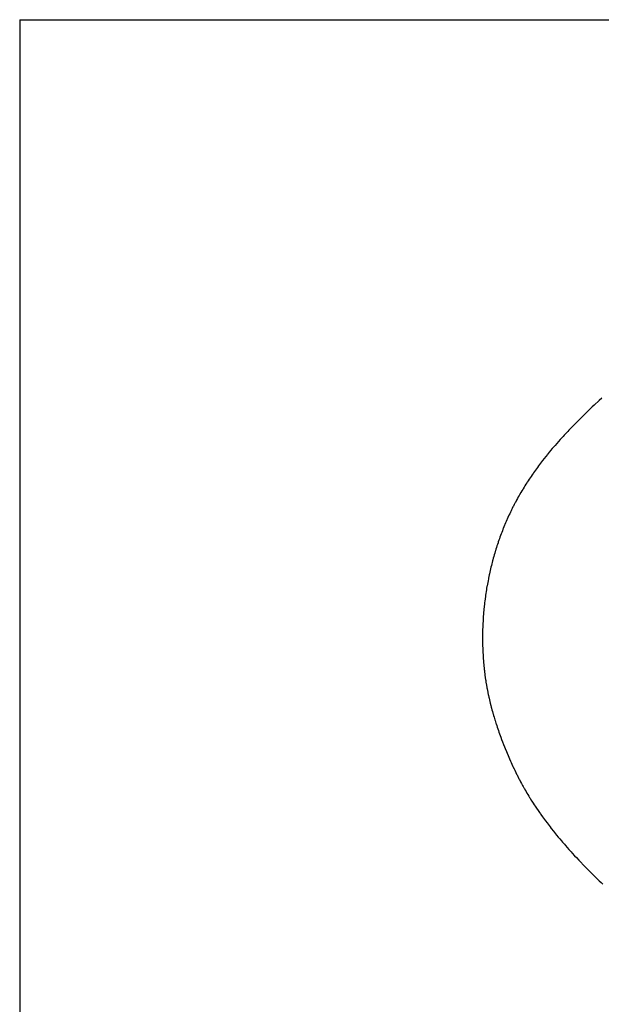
# Model space of a CAD drawing. Header units: inches. Extents: x 0 to 16, y 0 to 10.
# Tile 14 of 37: x 13.225 to 13.516, y 1.424 to 1.916. Entities that reach past the tile are written whole.
import ezdxf

# ---------------------------------------------------------------- set-up
doc = ezdxf.new("R2010")
doc.units = ezdxf.units.IN
doc.header["$LTSCALE"] = 0.935
doc.header["$MEASUREMENT"] = 0
doc.layers.get('0').update_dxf_attribs({"linetype": 'CONTINUOUS'})
doc.styles.get("Standard").update_dxf_attribs({"font": 'txt', "width": 0.8})

# ---------------------------------------------------------------- blocks, each defined once
blk = doc.blocks.new('*T24')
at = {"color": 2, "linetype": 'Continuous'}
for p, q in [((0, 0), (2.75, 0)), ((0, 0), (0, -1.875)), ((2.75, 0), (2.75, -1.875)), ((0, -0.75), (2.75, -0.75)), ((0, -1.25), (2.75, -1.25)), ((1.375, -1.25), (1.375, -1.5625)), ((0, -1.5625), (2.75, -1.5625)), ((0, -1.875), (2.75, -1.875))]:
    blk.add_line(p, q, dxfattribs=at)
at = {"color": 2, "linetype": 'Continuous', "attachment_point": 2, "line_spacing_factor": 0.9}
for s, insert, char_height, width in [('Apogee® 200 Bake Plate\\PFlange Mount', (1.375, -0.82812), 0.15625, 5.5), ('A', (0.6875, -1.32812), 0.15625, 0.25), ('A-F-B2', (2.0625, -1.32812), 0.15625, 1.5), ('\\Q15.0;ALL DIMENSIONS ARE IN INCHES', (1.375, -1.64354), 0.0825, 3.696)]:
    blk.add_mtext(s, dxfattribs=dict(at, insert=insert, char_height=char_height, width=width))

msp = doc.modelspace()

# ---------------------------------------------------------------- linework, layer by layer
at = {"color": 2, "linetype": 'Continuous'}
for p, q in [((13.51223, 1.72355), (13.51128, 1.72266)), ((13.51476, 1.7259), (13.51223, 1.72355)), ((13.51604, 1.72707), (13.51476, 1.7259)), ((13.50751, 1.71905), (13.50533, 1.71692)), ((13.50939, 1.72087), (13.50751, 1.71905)), ((13.51128, 1.72266), (13.50939, 1.72087)), ((13.50197, 1.71355), (13.50077, 1.71231)), ((13.50288, 1.71447), (13.50197, 1.71355)), ((13.50533, 1.71692), (13.50288, 1.71447)), ((13.49722, 1.70856), (13.49664, 1.70793)), ((13.49781, 1.70919), (13.49722, 1.70856)), ((13.49898, 1.71044), (13.49781, 1.70919)), ((13.49958, 1.71107), (13.49898, 1.71044)), ((13.49987, 1.71138), (13.49958, 1.71107)), ((13.50077, 1.71231), (13.49987, 1.71138)), ((13.49266, 1.70347), (13.49182, 1.7025)), ((13.4935, 1.70443), (13.49266, 1.70347)), ((13.49435, 1.70539), (13.4935, 1.70443)), ((13.4952, 1.70635), (13.49435, 1.70539)), ((13.49578, 1.70698), (13.4952, 1.70635)), ((13.49664, 1.70793), (13.49578, 1.70698)), ((13.48882, 1.69889), (13.48802, 1.6979)), ((13.48909, 1.69922), (13.48882, 1.69889)), ((13.4899, 1.70021), (13.48909, 1.69922)), ((13.49045, 1.70087), (13.4899, 1.70021)), ((13.49127, 1.70185), (13.49045, 1.70087)), ((13.49182, 1.7025), (13.49127, 1.70185)), ((13.48488, 1.69386), (13.48437, 1.69317)), ((13.4854, 1.69454), (13.48488, 1.69386)), ((13.48591, 1.69522), (13.4854, 1.69454)), ((13.48644, 1.69589), (13.48591, 1.69522)), ((13.48722, 1.6969), (13.48644, 1.69589)), ((13.48802, 1.6979), (13.48722, 1.6969)), ((13.48114, 1.68866), (13.48066, 1.68795)), ((13.48163, 1.68936), (13.48114, 1.68866)), ((13.48187, 1.68971), (13.48163, 1.68936)), ((13.48237, 1.69041), (13.48187, 1.68971)), ((13.48286, 1.69111), (13.48237, 1.69041)), ((13.48336, 1.6918), (13.48286, 1.69111)), ((13.48387, 1.69249), (13.48336, 1.6918)), ((13.48437, 1.69317), (13.48387, 1.69249)), ((13.47806, 1.684), (13.47761, 1.68327)), ((13.47853, 1.68473), (13.47806, 1.684)), ((13.47876, 1.68509), (13.47853, 1.68473)), ((13.47923, 1.68581), (13.47876, 1.68509)), ((13.4797, 1.68653), (13.47923, 1.68581)), ((13.48018, 1.68724), (13.4797, 1.68653)), ((13.48066, 1.68795), (13.48018, 1.68724)), ((13.47493, 1.67882), (13.47472, 1.67844)), ((13.47559, 1.67994), (13.47493, 1.67882)), ((13.47603, 1.68069), (13.47559, 1.67994)), ((13.47648, 1.68143), (13.47603, 1.68069)), ((13.4767, 1.6818), (13.47648, 1.68143)), ((13.47715, 1.68254), (13.4767, 1.6818)), ((13.47761, 1.68327), (13.47715, 1.68254)), ((13.47261, 1.67461), (13.4722, 1.67383)), ((13.47282, 1.67499), (13.47261, 1.67461)), ((13.47323, 1.67577), (13.47282, 1.67499)), ((13.47344, 1.67615), (13.47323, 1.67577)), ((13.47386, 1.67692), (13.47344, 1.67615)), ((13.47429, 1.67768), (13.47386, 1.67692)), ((13.47472, 1.67844), (13.47429, 1.67768)), ((13.46996, 1.6693), (13.46961, 1.66854)), ((13.47032, 1.67006), (13.46996, 1.6693)), ((13.47069, 1.67081), (13.47032, 1.67006)), ((13.47087, 1.67119), (13.47069, 1.67081)), ((13.47124, 1.67194), (13.47087, 1.67119)), ((13.47162, 1.67269), (13.47124, 1.67194)), ((13.47181, 1.67306), (13.47162, 1.67269)), ((13.4722, 1.67383), (13.47181, 1.67306)), ((13.4679, 1.66469), (13.46757, 1.66391)), ((13.46823, 1.66546), (13.4679, 1.66469)), ((13.46857, 1.66624), (13.46823, 1.66546)), ((13.46874, 1.66662), (13.46857, 1.66624)), ((13.46908, 1.66739), (13.46874, 1.66662)), ((13.46943, 1.66816), (13.46908, 1.66739)), ((13.46961, 1.66854), (13.46943, 1.66816)), ((13.4657, 1.65919), (13.46541, 1.6584)), ((13.466, 1.65998), (13.4657, 1.65919)), ((13.4663, 1.66077), (13.466, 1.65998)), ((13.46661, 1.66156), (13.4663, 1.66077)), ((13.46677, 1.66195), (13.46661, 1.66156)), ((13.46709, 1.66274), (13.46677, 1.66195)), ((13.46741, 1.66352), (13.46709, 1.66274)), ((13.46757, 1.66391), (13.46741, 1.66352)), ((13.46414, 1.65479), (13.46387, 1.65399)), ((13.46427, 1.65519), (13.46414, 1.65479)), ((13.46455, 1.656), (13.46427, 1.65519)), ((13.46483, 1.6568), (13.46455, 1.656)), ((13.46511, 1.6576), (13.46483, 1.6568)), ((13.46541, 1.6584), (13.46511, 1.6576)), ((13.46247, 1.64952), (13.46223, 1.6487)), ((13.46271, 1.65033), (13.46247, 1.64952)), ((13.46284, 1.65074), (13.46271, 1.65033)), ((13.46309, 1.65155), (13.46284, 1.65074)), ((13.46334, 1.65237), (13.46309, 1.65155)), ((13.4636, 1.65318), (13.46334, 1.65237)), ((13.46387, 1.65399), (13.4636, 1.65318)), ((13.46122, 1.64499), (13.461, 1.64417)), ((13.46143, 1.64582), (13.46122, 1.64499)), ((13.46154, 1.64623), (13.46143, 1.64582)), ((13.46177, 1.64705), (13.46154, 1.64623)), ((13.462, 1.64788), (13.46177, 1.64705)), ((13.46223, 1.6487), (13.462, 1.64788)), ((13.46001, 1.64001), (13.45983, 1.63917)), ((13.4602, 1.64084), (13.46001, 1.64001)), ((13.4604, 1.64167), (13.4602, 1.64084)), ((13.46059, 1.64251), (13.4604, 1.64167)), ((13.4608, 1.64334), (13.46059, 1.64251)), ((13.461, 1.64417), (13.4608, 1.64334)), ((13.45898, 1.63498), (13.45883, 1.63414)), ((13.45914, 1.63582), (13.45898, 1.63498)), ((13.45931, 1.63666), (13.45914, 1.63582)), ((13.45939, 1.63708), (13.45931, 1.63666)), ((13.45956, 1.63792), (13.45939, 1.63708)), ((13.45974, 1.63875), (13.45956, 1.63792)), ((13.45983, 1.63917), (13.45974, 1.63875)), ((13.45819, 1.63034), (13.45806, 1.62949)), ((13.45832, 1.63118), (13.45819, 1.63034)), ((13.45846, 1.63203), (13.45832, 1.63118)), ((13.4586, 1.63287), (13.45846, 1.63203)), ((13.45868, 1.63329), (13.4586, 1.63287)), ((13.45883, 1.63414), (13.45868, 1.63329)), ((13.45743, 1.62482), (13.45734, 1.62397)), ((13.45754, 1.62567), (13.45743, 1.62482)), ((13.45764, 1.62652), (13.45754, 1.62567)), ((13.4577, 1.62695), (13.45764, 1.62652)), ((13.45781, 1.62779), (13.4577, 1.62695)), ((13.45793, 1.62864), (13.45781, 1.62779)), ((13.45806, 1.62949), (13.45793, 1.62864)), ((13.45696, 1.62014), (13.45692, 1.61972)), ((13.45703, 1.62099), (13.45696, 1.62014)), ((13.45711, 1.62185), (13.45703, 1.62099)), ((13.45716, 1.62227), (13.45711, 1.62185)), ((13.45724, 1.62312), (13.45716, 1.62227)), ((13.45734, 1.62397), (13.45724, 1.62312)), ((13.45663, 1.61546), (13.45658, 1.61461)), ((13.45667, 1.61631), (13.45663, 1.61546)), ((13.45673, 1.61716), (13.45667, 1.61631)), ((13.45679, 1.61801), (13.45673, 1.61716)), ((13.45685, 1.61887), (13.45679, 1.61801)), ((13.45692, 1.61972), (13.45685, 1.61887)), ((13.45643, 1.61035), (13.45642, 1.6095)), ((13.45644, 1.61077), (13.45643, 1.61035)), ((13.45645, 1.6112), (13.45644, 1.61077)), ((13.45646, 1.61162), (13.45645, 1.6112)), ((13.45649, 1.61248), (13.45646, 1.61162)), ((13.45652, 1.61333), (13.45649, 1.61248)), ((13.45654, 1.61375), (13.45652, 1.61333)), ((13.45658, 1.61461), (13.45654, 1.61375)), ((13.45642, 1.6095), (13.4564, 1.60865)), ((13.4564, 1.60865), (13.4564, 1.6078)), ((13.4564, 1.6078), (13.4564, 1.60737)), ((13.4564, 1.60737), (13.4564, 1.60695)), ((13.4564, 1.60695), (13.4564, 1.60652)), ((13.4564, 1.60652), (13.4564, 1.6061)), ((13.4564, 1.6061), (13.45641, 1.60525)), ((13.45641, 1.60525), (13.45642, 1.6044)), ((13.45642, 1.6044), (13.45643, 1.60398)), ((13.45643, 1.60398), (13.45645, 1.60313)), ((13.45645, 1.60313), (13.45648, 1.60229)), ((13.45648, 1.60229), (13.45651, 1.60144)), ((13.45651, 1.60144), (13.45655, 1.6006)), ((13.45655, 1.6006), (13.45659, 1.59975)), ((13.45659, 1.59975), (13.45663, 1.59891)), ((13.45663, 1.59891), (13.45668, 1.59807)), ((13.45668, 1.59807), (13.45674, 1.59723)), ((13.45674, 1.59723), (13.45677, 1.59681)), ((13.45677, 1.59681), (13.45683, 1.59597)), ((13.45683, 1.59597), (13.4569, 1.59513)), ((13.4569, 1.59513), (13.45694, 1.59471)), ((13.45694, 1.59471), (13.45701, 1.59387)), ((13.45701, 1.59387), (13.45709, 1.59304)), ((13.45709, 1.59304), (13.45718, 1.5922)), ((13.45718, 1.5922), (13.45727, 1.59137)), ((13.45727, 1.59137), (13.45731, 1.59095)), ((13.45731, 1.59095), (13.45741, 1.59012)), ((13.45741, 1.59012), (13.45751, 1.58929)), ((13.45751, 1.58929), (13.45762, 1.58846)), ((13.45762, 1.58846), (13.45773, 1.58764)), ((13.45773, 1.58764), (13.45779, 1.58723)), ((13.45779, 1.58723), (13.45791, 1.58639)), ((13.45791, 1.58639), (13.45797, 1.58597)), ((13.45797, 1.58597), (13.45811, 1.58513)), ((13.45811, 1.58513), (13.45824, 1.58429)), ((13.45824, 1.58429), (13.45831, 1.58387)), ((13.45831, 1.58387), (13.45839, 1.58345)), ((13.45839, 1.58345), (13.45854, 1.58261)), ((13.45854, 1.58261), (13.45861, 1.58219)), ((13.45861, 1.58219), (13.45869, 1.58177)), ((13.45869, 1.58177), (13.45885, 1.58093)), ((13.45885, 1.58093), (13.45902, 1.58009)), ((13.45902, 1.58009), (13.45911, 1.57967)), ((13.45911, 1.57967), (13.45928, 1.57883)), ((13.45928, 1.57883), (13.45937, 1.57841)), ((13.45937, 1.57841), (13.45955, 1.57757)), ((13.45955, 1.57757), (13.45965, 1.57715)), ((13.45965, 1.57715), (13.45984, 1.57631)), ((13.45984, 1.57631), (13.46004, 1.57547)), ((13.46004, 1.57547), (13.46024, 1.57463)), ((13.46024, 1.57463), (13.46056, 1.57337)), ((13.46056, 1.57337), (13.46077, 1.57253)), ((13.46077, 1.57253), (13.46088, 1.57211)), ((13.46088, 1.57211), (13.46111, 1.57128)), ((13.46111, 1.57128), (13.46133, 1.57044)), ((13.46133, 1.57044), (13.46157, 1.56961)), ((13.46157, 1.56961), (13.46169, 1.56919)), ((13.46169, 1.56919), (13.46193, 1.56836)), ((13.46193, 1.56836), (13.46217, 1.56752)), ((13.46217, 1.56752), (13.46255, 1.56627)), ((13.46255, 1.56627), (13.46268, 1.56586)), ((13.46268, 1.56586), (13.46307, 1.56461)), ((13.46307, 1.56461), (13.4632, 1.5642)), ((13.4632, 1.5642), (13.46347, 1.56337)), ((13.46347, 1.56337), (13.46374, 1.56255)), ((13.46374, 1.56255), (13.46402, 1.56172)), ((13.46402, 1.56172), (13.4643, 1.5609)), ((13.4643, 1.5609), (13.46459, 1.56008)), ((13.46459, 1.56008), (13.46488, 1.55926)), ((13.46488, 1.55926), (13.46517, 1.55844)), ((13.46517, 1.55844), (13.46547, 1.55762)), ((13.46547, 1.55762), (13.46592, 1.5564)), ((13.46592, 1.5564), (13.46638, 1.55519)), ((13.46638, 1.55519), (13.46685, 1.55397)), ((13.46685, 1.55397), (13.46733, 1.55277)), ((13.46733, 1.55277), (13.46765, 1.55196)), ((13.46765, 1.55196), (13.46831, 1.55037)), ((13.46831, 1.55037), (13.46864, 1.54957)), ((13.46864, 1.54957), (13.46915, 1.54838)), ((13.46915, 1.54838), (13.46949, 1.54759)), ((13.46949, 1.54759), (13.46983, 1.54681)), ((13.46983, 1.54681), (13.47035, 1.54563)), ((13.47035, 1.54563), (13.4707, 1.54485)), ((13.4707, 1.54485), (13.47141, 1.5433)), ((13.47141, 1.5433), (13.47159, 1.54292)), ((13.47159, 1.54292), (13.47213, 1.54177)), ((13.47213, 1.54177), (13.4725, 1.541)), ((13.4725, 1.541), (13.47305, 1.53985)), ((13.47305, 1.53985), (13.47344, 1.53907)), ((13.47344, 1.53907), (13.47363, 1.53868)), ((13.47363, 1.53868), (13.47402, 1.53791)), ((13.47402, 1.53791), (13.47422, 1.53752)), ((13.47422, 1.53752), (13.47461, 1.53676)), ((13.47461, 1.53676), (13.47481, 1.53637)), ((13.47481, 1.53637), (13.47522, 1.53561)), ((13.47522, 1.53561), (13.47542, 1.53523)), ((13.47542, 1.53523), (13.47583, 1.53447)), ((13.47583, 1.53447), (13.47604, 1.53409)), ((13.47604, 1.53409), (13.47645, 1.53334)), ((13.47645, 1.53334), (13.47666, 1.53296)), ((13.47666, 1.53296), (13.47708, 1.53221)), ((13.47708, 1.53221), (13.4773, 1.53183)), ((13.4773, 1.53183), (13.47773, 1.53109)), ((13.47773, 1.53109), (13.47816, 1.53035)), ((13.47816, 1.53035), (13.4786, 1.52961)), ((13.4786, 1.52961), (13.47904, 1.52887)), ((13.47904, 1.52887), (13.47948, 1.52813)), ((13.47948, 1.52813), (13.47993, 1.5274)), ((13.47993, 1.5274), (13.48016, 1.52704)), ((13.48016, 1.52704), (13.48061, 1.52631)), ((13.48061, 1.52631), (13.48107, 1.52559)), ((13.48107, 1.52559), (13.48177, 1.52451)), ((13.48177, 1.52451), (13.48224, 1.52379)), ((13.48224, 1.52379), (13.48271, 1.52307)), ((13.48271, 1.52307), (13.48342, 1.52201)), ((13.48342, 1.52201), (13.48415, 1.52094)), ((13.48415, 1.52094), (13.48488, 1.51989)), ((13.48488, 1.51989), (13.48537, 1.51919)), ((13.48537, 1.51919), (13.48562, 1.51884)), ((13.48562, 1.51884), (13.48636, 1.5178)), ((13.48636, 1.5178), (13.48687, 1.5171)), ((13.48687, 1.5171), (13.48737, 1.51641)), ((13.48737, 1.51641), (13.48788, 1.51572)), ((13.48788, 1.51572), (13.48865, 1.5147)), ((13.48865, 1.5147), (13.48917, 1.51402)), ((13.48917, 1.51402), (13.49021, 1.51266)), ((13.49021, 1.51266), (13.49074, 1.51198)), ((13.49074, 1.51198), (13.4918, 1.51064)), ((13.4918, 1.51064), (13.49234, 1.50997)), ((13.49234, 1.50997), (13.49342, 1.50864)), ((13.49342, 1.50864), (13.49424, 1.50765)), ((13.49424, 1.50765), (13.49478, 1.507)), ((13.49478, 1.507), (13.49506, 1.50667)), ((13.49506, 1.50667), (13.49589, 1.50569)), ((13.49589, 1.50569), (13.49645, 1.50503)), ((13.49645, 1.50503), (13.49729, 1.50406)), ((13.49729, 1.50406), (13.49785, 1.50341)), ((13.49785, 1.50341), (13.4987, 1.50245)), ((13.4987, 1.50245), (13.49955, 1.50148)), ((13.49955, 1.50148), (13.5007, 1.50021)), ((13.5007, 1.50021), (13.50128, 1.49957)), ((13.50128, 1.49957), (13.50244, 1.49831)), ((13.50244, 1.49831), (13.50332, 1.49737)), ((13.50332, 1.49737), (13.5045, 1.49611)), ((13.5045, 1.49611), (13.50539, 1.49518)), ((13.50539, 1.49518), (13.50688, 1.49363)), ((13.50688, 1.49363), (13.50778, 1.4927)), ((13.50778, 1.4927), (13.50899, 1.49148)), ((13.50899, 1.49148), (13.51173, 1.48874)), ((13.51173, 1.48874), (13.51204, 1.48843)), ((13.51204, 1.48843), (13.51327, 1.48723)), ((13.51327, 1.48723), (13.51387, 1.48664)), ((13.51387, 1.48664), (13.51478, 1.48577)), ((13.51478, 1.48577), (13.51569, 1.48491)), ((13.51569, 1.48491), (13.5166, 1.48405))]:
    msp.add_line(p, q, dxfattribs=at)

# ---------------------------------------------------------------- block references
msp.add_blockref('*T24', (13.225, 1.91632))

doc.saveas('drawing.dxf')
